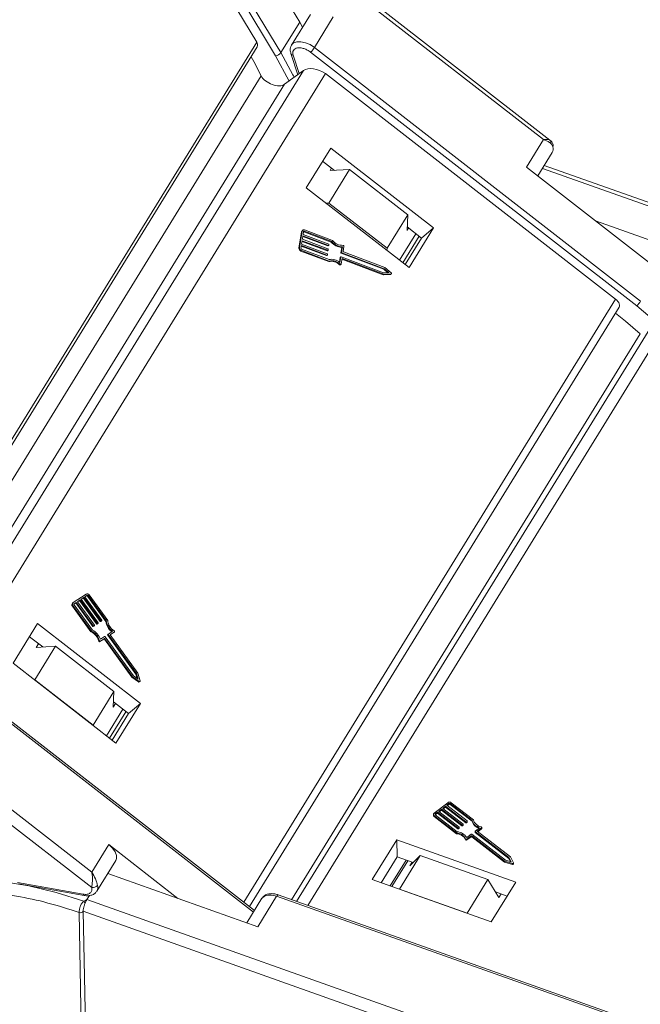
# Model space of a CAD drawing. Header units: millimetres. Extents: x 3152 to 4623, y 378 to 1412.
# Tile 30 of 45: x 4086 to 4135, y 1174 to 1252. Entities that reach past the tile are written whole.
import ezdxf

# ---------------------------------------------------------------- set-up
doc = ezdxf.new("R2010")
doc.units = ezdxf.units.MM

msp = doc.modelspace()

# ---------------------------------------------------------------- linework, layer by layer
at = {"color": 7, "linetype": 'Continuous', "lineweight": 15}
for p, q in [((4100.89, 1256.771), (4104.773, 1250.328)), ((4101.748, 1256.746), (4106.275, 1249.234)), ((4106.703, 1249.483), (4102.336, 1256.729)), ((4105.354, 1256.642), (4108.202, 1251.916)), ((4109.616, 1256.549), (4127.62, 1242.549)), ((4128.143, 1242.511), (4110.017, 1256.607)), ((4108.202, 1251.916), (4106.703, 1249.483)), ((4109.051, 1252.522), (4107.551, 1250.09)), ((4108.434, 1251.522), (4108.202, 1251.916)), ((4109.381, 1249.895), (4110.88, 1252.328)), ((4104.773, 1250.328), (4075.264, 1202.46)), ((4075.4, 1202.235), (4104.813, 1249.948)), ((4107.493, 1249.41), (4108.044, 1247.725)), ((4109.071, 1249.517), (4135.065, 1229.303)), ((4135.374, 1229.681), (4109.381, 1249.895)), ((4106.275, 1249.234), (4107.352, 1247.219)), ((4108.156, 1247.807), (4107.675, 1249.276)), ((4108.502, 1248.06), (4079.337, 1200.749)), ((4080.625, 1199.747), (4110.258, 1247.817)), ((4108.502, 1248.06), (4106.994, 1246.958)), ((4110.258, 1247.817), (4133.379, 1229.837)), ((4076.262, 1200.803), (4105.126, 1247.626)), ((4107.759, 1247.517), (4107.702, 1247.638)), ((4106.994, 1246.958), (4078.741, 1201.127)), ((4127.62, 1242.549), (4126.271, 1240.359)), ((4110.672, 1241.881), (4108.722, 1238.719)), ((4118.865, 1235.51), (4110.672, 1241.881)), ((4110.968, 1240.097), (4110.024, 1240.831)), ((4127.176, 1239.655), (4128.324, 1241.517)), ((4112.167, 1240.171), (4110.518, 1237.496)), ((4110.625, 1240.076), (4110.745, 1240.27)), ((4110.625, 1240.076), (4112.167, 1240.171)), ((4116.81, 1236.561), (4112.167, 1240.171)), ((4126.271, 1240.359), (4136.306, 1232.555)), ((4127.542, 1240.248), (4157.323, 1229.68)), ((4158.033, 1229.723), (4127.692, 1240.491)), ((4108.722, 1238.719), (4116.915, 1232.348)), ((4110.518, 1237.496), (4110.312, 1237.483)), ((4115.161, 1233.885), (4110.518, 1237.496)), ((4115.161, 1233.885), (4116.81, 1236.561)), ((4116.81, 1236.561), (4116.758, 1235.307)), ((4138.154, 1233.814), (4131.778, 1236.077)), ((4108.44, 1235.335), (4108.392, 1235.294)), ((4110.817, 1234.514), (4108.589, 1235.354)), ((4116.878, 1235.501), (4116.758, 1235.307)), ((4117.908, 1234.7), (4116.769, 1235.586)), ((4116.915, 1232.348), (4118.865, 1235.51)), ((4118.865, 1235.51), (4117.908, 1234.7)), ((4108.347, 1235.212), (4108.141, 1233.892)), ((4108.395, 1235.252), (4108.188, 1233.933)), ((4108.347, 1235.212), (4108.395, 1235.252)), ((4108.352, 1234.22), (4108.395, 1234.495)), ((4108.395, 1234.495), (4110.432, 1233.728)), ((4108.413, 1234.605), (4108.456, 1234.88)), ((4110.449, 1233.838), (4108.413, 1234.605)), ((4108.447, 1234.825), (4110.444, 1234.073)), ((4108.456, 1234.88), (4110.492, 1234.113)), ((4108.473, 1234.99), (4108.507, 1235.21)), ((4110.509, 1234.223), (4108.473, 1234.99)), ((4108.572, 1235.244), (4108.524, 1235.203)), ((4108.524, 1235.203), (4110.717, 1234.377)), ((4108.572, 1235.244), (4110.765, 1234.418)), ((4117.462, 1235.047), (4116.16, 1232.935)), ((4116.41, 1232.741), (4117.712, 1234.853)), ((4116.606, 1232.588), (4117.908, 1234.7)), ((4108.188, 1233.933), (4108.141, 1233.892)), ((4108.283, 1233.664), (4108.331, 1233.705)), ((4108.301, 1233.891), (4108.335, 1234.11)), ((4108.327, 1234.055), (4110.324, 1233.303)), ((4108.331, 1233.705), (4110.559, 1232.865)), ((4108.335, 1234.11), (4110.371, 1233.344)), ((4110.541, 1232.989), (4108.348, 1233.814)), ((4110.389, 1233.453), (4108.352, 1234.22)), ((4108.387, 1234.44), (4110.384, 1233.688)), ((4110.432, 1233.728), (4110.384, 1233.688)), ((4110.409, 1233.691), (4110.457, 1233.731)), ((4110.492, 1234.113), (4110.444, 1234.073)), ((4110.464, 1233.745), (4110.473, 1233.8)), ((4110.469, 1234.076), (4110.517, 1234.116)), ((4110.524, 1234.13), (4110.533, 1234.185)), ((4110.765, 1234.418), (4110.717, 1234.377)), ((4111.553, 1233.959), (4111.486, 1233.534)), ((4111.601, 1234), (4111.534, 1233.575)), ((4111.601, 1234), (4111.553, 1233.959)), ((4111.664, 1233.643), (4111.726, 1234.04)), ((4115.154, 1233.718), (4115.161, 1233.885)), ((4108.283, 1233.664), (4110.511, 1232.825)), ((4110.371, 1233.344), (4110.324, 1233.303)), ((4110.349, 1233.306), (4110.396, 1233.347)), ((4110.404, 1233.36), (4110.412, 1233.415)), ((4111.426, 1233.15), (4111.371, 1232.793)), ((4111.474, 1233.19), (4111.408, 1232.765)), ((4111.426, 1233.15), (4111.474, 1233.19)), ((4111.482, 1233.204), (4111.434, 1233.163)), ((4111.534, 1233.575), (4111.486, 1233.534)), ((4114.891, 1231.932), (4111.507, 1233.207)), ((4111.507, 1232.64), (4111.574, 1233.065)), ((4111.558, 1233.537), (4111.51, 1233.496)), ((4111.51, 1233.496), (4114.895, 1232.222)), ((4111.558, 1233.537), (4114.942, 1232.262)), ((4111.565, 1233.01), (4114.849, 1231.773)), ((4111.574, 1233.065), (4114.897, 1231.814)), ((4114.983, 1232.363), (4111.688, 1233.604)), ((4110.511, 1232.825), (4110.559, 1232.865)), ((4111.419, 1232.621), (4111.371, 1232.58)), ((4111.444, 1232.572), (4111.492, 1232.613)), ((4114.942, 1232.262), (4114.895, 1232.222)), ((4114.895, 1232.222), (4115.222, 1231.944)), ((4114.942, 1232.262), (4115.313, 1231.948)), ((4115.487, 1231.936), (4114.983, 1232.363)), ((4114.849, 1231.773), (4114.897, 1231.814)), ((4114.849, 1231.773), (4115.423, 1231.794)), ((4115.313, 1231.948), (4114.891, 1231.932)), ((4114.897, 1231.814), (4115.471, 1231.835)), ((4115.471, 1231.835), (4115.423, 1231.794)), ((4115.45, 1231.805), (4115.498, 1231.845)), ((4133.379, 1229.837), (4103.746, 1181.767)), ((4104.199, 1181.415), (4133.656, 1229.2)), ((4137.223, 1229.302), (4107.956, 1181.826)), ((4108.835, 1181.514), (4138.45, 1229.553)), ((4135.065, 1229.303), (4136.489, 1228.111)), ((4107.551, 1181.969), (4135.345, 1227.056)), ((4091.174, 1206.332), (4090.147, 1205.651)), ((4091.249, 1206.229), (4091.077, 1206.115)), ((4091.201, 1206.189), (4091.249, 1206.229)), ((4092.898, 1204.216), (4091.414, 1206.263)), ((4090.135, 1205.642), (4090.088, 1205.602)), ((4090.206, 1205.529), (4090.345, 1205.621)), ((4090.222, 1205.548), (4090.214, 1205.542)), ((4090.216, 1205.468), (4091.676, 1203.453)), ((4090.393, 1205.661), (4090.222, 1205.548)), ((4090.345, 1205.621), (4090.393, 1205.661)), ((4090.345, 1205.621), (4091.701, 1203.75)), ((4091.749, 1203.791), (4090.393, 1205.661)), ((4090.692, 1205.86), (4090.478, 1205.718)), ((4090.478, 1205.718), (4091.834, 1203.847)), ((4090.483, 1205.712), (4090.645, 1205.82)), ((4090.645, 1205.82), (4090.692, 1205.86)), ((4090.645, 1205.82), (4092, 1203.949)), ((4092.048, 1203.989), (4090.692, 1205.86)), ((4090.992, 1206.059), (4090.778, 1205.917)), ((4090.778, 1205.917), (4092.134, 1204.046)), ((4090.782, 1205.911), (4090.944, 1206.018)), ((4090.944, 1206.018), (4090.992, 1206.059)), ((4090.944, 1206.018), (4092.3, 1204.147)), ((4092.348, 1204.188), (4090.992, 1206.059)), ((4091.077, 1206.115), (4092.433, 1204.245)), ((4091.082, 1206.11), (4091.201, 1206.189)), ((4091.329, 1206.206), (4091.281, 1206.165)), ((4091.281, 1206.165), (4092.741, 1204.151)), ((4092.789, 1204.191), (4091.329, 1206.206)), ((4090.083, 1205.371), (4090.131, 1205.411)), ((4090.083, 1205.371), (4091.566, 1203.324)), ((4090.131, 1205.411), (4091.614, 1203.364)), ((4091.63, 1184.167), (4065.637, 1204.38)), ((4087.308, 1203.982), (4085.359, 1200.819)), ((4095.501, 1197.61), (4087.308, 1203.982)), ((4092, 1203.949), (4092.048, 1203.989)), ((4092.04, 1203.937), (4092.088, 1203.978)), ((4092.04, 1203.937), (4092.083, 1203.965)), ((4092.083, 1203.965), (4092.131, 1204.006)), ((4092.083, 1203.965), (4092.085, 1203.967)), ((4092.085, 1203.967), (4092.133, 1204.007)), ((4092.131, 1204.006), (4092.088, 1203.978)), ((4092.3, 1204.147), (4092.348, 1204.188)), ((4092.34, 1204.136), (4092.388, 1204.176)), ((4092.34, 1204.136), (4092.383, 1204.164)), ((4092.383, 1204.164), (4092.431, 1204.205)), ((4092.383, 1204.164), (4092.385, 1204.166)), ((4092.385, 1204.166), (4092.432, 1204.206)), ((4092.431, 1204.205), (4092.388, 1204.176)), ((4092.741, 1204.151), (4092.789, 1204.191)), ((4065.018, 1203.624), (4091.622, 1182.935)), ((4091.566, 1203.324), (4091.614, 1203.364)), ((4091.701, 1203.75), (4091.749, 1203.791)), ((4091.789, 1203.779), (4091.741, 1203.738)), ((4091.741, 1203.738), (4091.784, 1203.767)), ((4091.784, 1203.767), (4091.832, 1203.807)), ((4091.784, 1203.767), (4091.786, 1203.768)), ((4091.786, 1203.768), (4091.833, 1203.809)), ((4091.832, 1203.807), (4091.789, 1203.779)), ((4092.947, 1203.138), (4092.899, 1203.097)), ((4092.899, 1203.059), (4092.946, 1203.099)), ((4095.2, 1199.99), (4092.946, 1203.099)), ((4092.949, 1203.139), (4093.28, 1203.359)), ((4093.088, 1203.079), (4093.419, 1203.298)), ((4093.092, 1203.073), (4093.371, 1203.258)), ((4093.419, 1203.298), (4093.371, 1203.258)), ((4093.371, 1203.258), (4093.375, 1203.261)), ((4093.375, 1203.261), (4093.423, 1203.301)), ((4086.661, 1202.931), (4087.716, 1202.111)), ((4087.382, 1202.371), (4087.202, 1202.079)), ((4092.237, 1202.624), (4092.189, 1202.583)), ((4092.281, 1202.535), (4092.591, 1202.74)), ((4092.281, 1202.535), (4092.329, 1202.575)), ((4092.319, 1202.721), (4092.65, 1202.941)), ((4092.329, 1202.575), (4092.639, 1202.781)), ((4092.591, 1202.74), (4092.639, 1202.781)), ((4092.631, 1202.729), (4092.679, 1202.769)), ((4092.631, 1202.729), (4094.825, 1199.701)), ((4092.679, 1202.769), (4094.873, 1199.742)), ((4092.69, 1202.929), (4094.943, 1199.82)), ((4092.899, 1203.059), (4095.152, 1199.949)), ((4095.301, 1200.026), (4093.088, 1203.079)), ((4088.744, 1202.174), (4087.094, 1199.499)), ((4087.202, 1202.079), (4088.744, 1202.174)), ((4088.744, 1202.174), (4093.387, 1198.564)), ((4079.089, 1200.757), (4104.515, 1180.985)), ((4104.592, 1181.109), (4079.145, 1200.898)), ((4085.359, 1200.819), (4093.552, 1194.448)), ((4095.152, 1199.949), (4095.2, 1199.99)), ((4095.152, 1199.949), (4095.259, 1199.595)), ((4095.336, 1199.54), (4095.2, 1199.99)), ((4095.485, 1199.414), (4095.301, 1200.026)), ((4087.094, 1199.499), (4087.06, 1199.496)), ((4087.094, 1199.499), (4091.737, 1195.888)), ((4094.825, 1199.701), (4094.873, 1199.742)), ((4094.825, 1199.701), (4095.359, 1199.322)), ((4094.873, 1199.742), (4095.406, 1199.362)), ((4094.943, 1199.82), (4095.336, 1199.54)), ((4095.406, 1199.362), (4095.359, 1199.322)), ((4095.425, 1199.319), (4095.472, 1199.36)), ((4091.737, 1195.888), (4093.387, 1198.564)), ((4093.387, 1198.564), (4093.334, 1197.31)), ((4093.334, 1197.31), (4093.514, 1197.602)), ((4093.352, 1197.728), (4094.545, 1196.8)), ((4093.552, 1194.448), (4095.501, 1197.61)), ((4094.545, 1196.8), (4095.501, 1197.61)), ((4094.099, 1197.147), (4092.797, 1195.035)), ((4093.046, 1194.841), (4094.348, 1196.953)), ((4094.545, 1196.8), (4093.243, 1194.688)), ((4091.736, 1195.86), (4091.737, 1195.888)), ((4120.006, 1189.699), (4118.915, 1188.867)), ((4119.505, 1189.179), (4119.277, 1189.006)), ((4119.277, 1189.006), (4120.901, 1187.757)), ((4119.322, 1188.971), (4119.506, 1189.112)), ((4121.128, 1187.93), (4119.505, 1189.179)), ((4119.506, 1189.112), (4119.505, 1189.179)), ((4119.506, 1189.112), (4121.129, 1187.863)), ((4119.823, 1189.422), (4119.596, 1189.248)), ((4119.596, 1189.248), (4121.219, 1188)), ((4119.64, 1189.214), (4119.824, 1189.354)), ((4121.446, 1188.173), (4119.823, 1189.422)), ((4119.824, 1189.354), (4119.823, 1189.422)), ((4119.824, 1189.354), (4121.448, 1188.105)), ((4120.096, 1189.63), (4119.914, 1189.491)), ((4119.914, 1189.491), (4121.537, 1188.242)), ((4119.959, 1189.457), (4120.097, 1189.562)), ((4120.097, 1189.562), (4120.096, 1189.63)), ((4121.934, 1188.285), (4120.186, 1189.63)), ((4120.186, 1189.63), (4120.187, 1189.562)), ((4120.187, 1189.562), (4121.936, 1188.217)), ((4122.053, 1188.333), (4120.277, 1189.699)), ((4118.858, 1188.76), (4118.859, 1188.692)), ((4118.913, 1188.66), (4120.689, 1187.293)), ((4118.914, 1188.592), (4118.913, 1188.66)), ((4118.914, 1188.592), (4120.69, 1187.226)), ((4119.186, 1188.937), (4119.004, 1188.798)), ((4119.004, 1188.798), (4119.006, 1188.73)), ((4119.006, 1188.73), (4119.004, 1188.729)), ((4119.004, 1188.729), (4120.752, 1187.384)), ((4119.006, 1188.73), (4119.188, 1188.869)), ((4120.81, 1187.688), (4119.186, 1188.937)), ((4119.188, 1188.869), (4119.186, 1188.937)), ((4119.188, 1188.869), (4120.811, 1187.62)), ((4121.448, 1188.105), (4121.446, 1188.173)), ((4121.537, 1188.208), (4121.492, 1188.173)), ((4121.493, 1188.105), (4121.492, 1188.173)), ((4121.538, 1188.14), (4121.537, 1188.208)), ((4121.548, 1188.158), (4121.547, 1188.226)), ((4121.936, 1188.217), (4121.934, 1188.285)), ((4120.811, 1187.62), (4120.81, 1187.688)), ((4120.9, 1187.723), (4120.855, 1187.688)), ((4120.855, 1187.688), (4120.856, 1187.62)), ((4120.856, 1187.62), (4120.902, 1187.655)), ((4120.902, 1187.655), (4120.9, 1187.723)), ((4120.911, 1187.673), (4120.91, 1187.74)), ((4121.129, 1187.863), (4121.128, 1187.93)), ((4121.219, 1187.965), (4121.173, 1187.93)), ((4121.175, 1187.863), (4121.173, 1187.93)), ((4121.175, 1187.863), (4121.22, 1187.898)), ((4121.22, 1187.898), (4121.219, 1187.965)), ((4121.23, 1187.915), (4121.228, 1187.983)), ((4121.493, 1188.105), (4121.538, 1188.14)), ((4122.172, 1187.416), (4122.173, 1187.348)), ((4122.181, 1187.434), (4122.533, 1187.702)), ((4124.879, 1185.324), (4122.181, 1187.399)), ((4122.182, 1187.332), (4122.181, 1187.399)), ((4122.339, 1187.417), (4122.691, 1187.685)), ((4124.988, 1185.379), (4122.339, 1187.417)), ((4122.384, 1187.382), (4122.692, 1187.617)), ((4122.691, 1187.685), (4122.692, 1187.617)), ((4122.711, 1187.653), (4122.71, 1187.721)), ((4115.934, 1186.728), (4113.985, 1183.565)), ((4125.421, 1183.361), (4115.934, 1186.728)), ((4115.934, 1186.728), (4115.961, 1185.376)), ((4120.69, 1187.226), (4120.689, 1187.293)), ((4121.427, 1186.82), (4121.428, 1186.753)), ((4121.511, 1186.923), (4121.863, 1187.191)), ((4121.532, 1186.802), (4121.861, 1187.053)), ((4121.533, 1186.735), (4121.532, 1186.802)), ((4121.533, 1186.735), (4121.863, 1186.985)), ((4121.863, 1186.985), (4121.861, 1187.053)), ((4121.906, 1187.053), (4124.533, 1185.032)), ((4121.908, 1186.985), (4121.906, 1187.053)), ((4121.908, 1187.191), (4124.606, 1185.116)), ((4121.908, 1186.985), (4124.535, 1184.965)), ((4122.182, 1187.332), (4124.88, 1185.256)), ((4092.98, 1186.356), (4091.63, 1184.167)), ((4098.487, 1182.074), (4092.98, 1186.356)), ((4092.034, 1182.649), (4093.534, 1185.081)), ((4114.69, 1183.315), (4115.961, 1185.376)), ((4116.681, 1185.121), (4115.41, 1183.059)), ((4115.554, 1183.009), (4116.824, 1185.07)), ((4115.961, 1185.376), (4117.241, 1184.922)), ((4117.814, 1185.481), (4116.165, 1182.805)), ((4116.974, 1184.661), (4117.814, 1185.481)), ((4117.814, 1185.481), (4123.19, 1183.573)), ((4124.533, 1185.032), (4125.149, 1184.843)), ((4124.535, 1184.965), (4124.533, 1185.032)), ((4124.606, 1185.116), (4125.059, 1184.976)), ((4125.059, 1184.976), (4124.879, 1185.324)), ((4124.88, 1185.256), (4124.879, 1185.324)), ((4124.88, 1185.256), (4125.019, 1184.989)), ((4125.233, 1184.907), (4124.988, 1185.379)), ((4117.154, 1184.953), (4116.974, 1184.661)), ((4124.535, 1184.965), (4125.15, 1184.775)), ((4125.149, 1184.843), (4125.15, 1184.775)), ((4125.238, 1184.822), (4125.237, 1184.889)), ((4092.902, 1184.056), (4104.863, 1179.811)), ((4113.985, 1183.565), (4123.471, 1180.199)), ((4121.54, 1180.897), (4123.19, 1183.573)), ((4123.19, 1183.573), (4124.074, 1182.141)), ((4085.705, 1183.339), (4090.934, 1182.403)), ((4085.793, 1183.238), (4091.022, 1182.302)), ((4116.165, 1182.805), (4116.155, 1182.795)), ((4116.165, 1182.805), (4121.54, 1180.897)), ((4123.471, 1180.199), (4125.421, 1183.361)), ((4090.984, 1181.86), (4091.237, 1181.978)), ((4091.022, 1182.302), (4091.028, 1182.301)), ((4091.237, 1181.978), (4091.436, 1182.301)), ((4121.333, 1171.298), (4091.237, 1181.978)), ((4105.189, 1182.077), (4103.984, 1180.123)), ((4104.863, 1179.811), (4106.363, 1182.243)), ((4106.363, 1182.243), (4136.459, 1171.563)), ((4136.581, 1171.667), (4106.484, 1182.348)), ((4106.484, 1182.348), (4106.487, 1182.347)), ((4123.793, 1182.597), (4124.742, 1182.26)), ((4124.074, 1182.141), (4124.254, 1182.433)), ((4090.619, 1180.949), (4090.619, 1180.95)), ((4091.192, 1151.669), (4090.619, 1180.949)), ((4090.946, 1181.041), (4121.749, 1170.11)), ((4090.946, 1181.04), (4091.519, 1151.761)), ((4121.551, 1180.88), (4121.54, 1180.897))]:
    msp.add_line(p, q, dxfattribs=at)
at = {"color": 7, "linetype": 'Continuous', "lineweight": 15, "flags": 128}
for points in [[(4109.381, 1249.895), (4109.036, 1250.118), (4108.666, 1250.276), (4108.303, 1250.354), (4107.978, 1250.347), (4107.718, 1250.253), (4107.557, 1250.099)], [(4107.702, 1247.638), (4107.663, 1247.719), (4106.703, 1249.483)], [(4105.126, 1247.626), (4104.551, 1248.766), (4104.326, 1249.158)], [(4108.524, 1235.203), (4108.513, 1235.206), (4108.507, 1235.207)], [(4111.507, 1232.64), (4111.503, 1232.627), (4111.496, 1232.616), (4111.486, 1232.608), (4111.474, 1232.603), (4111.46, 1232.602), (4111.446, 1232.605), (4111.432, 1232.611), (4111.419, 1232.621)], [(4115.423, 1231.794), (4115.438, 1231.797), (4115.45, 1231.805)], [(4115.487, 1231.936), (4115.499, 1231.922), (4115.509, 1231.906), (4115.513, 1231.889), (4115.513, 1231.873), (4115.508, 1231.858), (4115.499, 1231.846), (4115.486, 1231.838), (4115.471, 1231.835)], [(4133.656, 1229.2), (4133.659, 1229.203), (4133.687, 1229.278), (4133.692, 1229.364), (4133.672, 1229.457), (4133.629, 1229.555), (4133.564, 1229.654), (4133.48, 1229.749), (4133.379, 1229.837)], [(4135.345, 1227.056), (4134.174, 1228.07), (4133.357, 1228.714)], [(4093.404, 1203.398), (4093.417, 1203.388), (4093.427, 1203.375), (4093.434, 1203.361), (4093.438, 1203.346), (4093.438, 1203.332), (4093.435, 1203.318), (4093.429, 1203.307), (4093.419, 1203.298)], [(4095.485, 1199.414), (4095.488, 1199.397), (4095.486, 1199.381), (4095.479, 1199.367), (4095.469, 1199.357), (4095.455, 1199.351), (4095.439, 1199.35), (4095.422, 1199.354), (4095.406, 1199.362)], [(4122.668, 1187.765), (4122.682, 1187.76), (4122.694, 1187.752), (4122.703, 1187.742), (4122.708, 1187.73), (4122.71, 1187.718), (4122.707, 1187.706), (4122.701, 1187.695), (4122.691, 1187.685)], [(4093.534, 1185.081), (4093.596, 1185.238), (4093.591, 1185.502), (4093.48, 1185.793), (4093.27, 1186.086), (4092.98, 1186.356)], [(4125.233, 1184.907), (4125.237, 1184.893), (4125.236, 1184.879), (4125.229, 1184.865), (4125.218, 1184.854), (4125.203, 1184.845), (4125.186, 1184.84), (4125.167, 1184.84), (4125.149, 1184.843)], [(4125.15, 1184.775), (4125.168, 1184.772), (4125.187, 1184.773), (4125.204, 1184.778), (4125.219, 1184.786), (4125.231, 1184.798), (4125.237, 1184.811), (4125.238, 1184.822)], [(4074.016, 1181.607), (4074.079, 1181.648), (4075.44, 1182.382), (4076.973, 1182.946), (4078.664, 1183.333), (4080.494, 1183.541), (4082.442, 1183.565), (4084.487, 1183.406), (4086.608, 1183.067), (4088.782, 1182.549), (4090.984, 1181.86)], [(4105.189, 1182.077), (4105.205, 1182.102), (4105.391, 1182.261), (4105.663, 1182.341), (4105.996, 1182.335), (4106.363, 1182.243)], [(4106.363, 1182.243), (4106.392, 1182.287), (4106.42, 1182.319), (4106.447, 1182.341), (4106.47, 1182.349), (4106.484, 1182.348)]]:
    msp.add_lwpolyline(points, dxfattribs=at)
at = {"color": 7, "linetype": 'Continuous', "lineweight": 15}
for centre, radius, start, end in [((4104.484, 1250.105), 0.365, 334.60365, 37.67235), ((4106.232, 1249.799), 0.566, 274.34189, 326.1435), ((4107.693, 1249.492), 0.217, 202.60816, 265.23382), ((4107.81, 1250.864), 1.845, 313.10678, 328.32489), ((4127.818, 1241.803), 0.581, 330.58709, 17.60777), ((4128.211, 1242.089), 0.195, 325.65856, 18.25375), ((4108.478, 1235.194), 0.133, 130.77827, 172.34752), ((4108.53, 1235.231), 0.137, 64.25444, 170.87459), ((4108.552, 1235.203), 0.0456, 64.25444, 170.87459), ((4111.619, 1235.131), 1.011, 217.55274, 271.97201), ((4108.361, 1233.871), 0.221, 174.51324, 249.49711), ((4108.409, 1233.912), 0.221, 174.51324, 249.49711), ((4108.374, 1233.884), 0.0737, 174.51324, 249.49711), ((4110.394, 1233.71), 0.0245, 246.33179, 307.94932), ((4110.442, 1233.749), 0.0228, 244.25444, 350.87459), ((4110.454, 1234.095), 0.0245, 246.33179, 307.94932), ((4110.436, 1233.804), 0.0369, 354.51324, 69.49711), ((4110.502, 1234.134), 0.0228, 244.25444, 350.87459), ((4110.496, 1234.188), 0.0369, 354.51324, 69.49711), ((4111.613, 1235.124), 1.167, 219.82637, 267.05606), ((4111.661, 1235.165), 1.167, 219.82637, 267.05606), ((4111.654, 1234.048), 0.0721, 353.81189, 90.73272), ((4110.333, 1233.325), 0.0245, 246.33179, 307.94932), ((4110.381, 1233.364), 0.0228, 244.25444, 350.87459), ((4110.376, 1233.419), 0.0369, 354.51324, 69.49711), ((4110.742, 1231.976), 1.032, 49.86117, 101.23074), ((4111.448, 1233.147), 0.0221, 130.77827, 172.34752), ((4111.497, 1233.187), 0.0228, 64.25444, 170.87459), ((4111.523, 1233.531), 0.0369, 174.51324, 249.49711), ((4111.571, 1233.571), 0.0369, 174.51324, 249.49711), ((4111.701, 1233.639), 0.0369, 174.51324, 249.49711), ((4110.721, 1231.928), 0.921, 45.09841, 103.13845), ((4110.769, 1231.968), 0.921, 45.09841, 103.13845), ((4111.412, 1232.618), 0.0558, 222.28448, 304.88484), ((4133.804, 1230.65), 1.845, 313.10678, 328.32489), ((4091.256, 1206.167), 0.184, 31.04586, 116.64203), ((4091.276, 1206.174), 0.0614, 31.04586, 116.64203), ((4090.21, 1205.484), 0.17, 136.09544, 221.61798), ((4090.255, 1205.523), 0.167, 130.23986, 222.05953), ((4090.258, 1205.505), 0.0558, 130.23986, 222.05953), ((4091.228, 1206.134), 0.0614, 31.04586, 116.64203), ((4092.027, 1203.965), 0.0307, 211.04586, 296.64203), ((4092.074, 1204.005), 0.0307, 211.04586, 296.64203), ((4092.113, 1204.027), 0.0279, 310.23986, 42.05953), ((4092.326, 1204.163), 0.0307, 211.04586, 296.64203), ((4092.374, 1204.204), 0.0307, 211.04586, 296.64203), ((4092.413, 1204.226), 0.0279, 310.23986, 42.05953), ((4094.01, 1204.338), 1.283, 188.41124, 232.66814), ((4094.058, 1204.379), 1.283, 188.41124, 232.66814), ((4094.02, 1204.345), 1.129, 186.55801, 236.97791), ((4091.081, 1202.283), 1.149, 15.14954, 64.98608), ((4091.128, 1202.323), 1.149, 15.14954, 64.98608), ((4091.083, 1202.284), 1.311, 19.48296, 63.07576), ((4091.727, 1203.766), 0.0307, 211.04586, 296.64203), ((4091.775, 1203.806), 0.0307, 211.04586, 296.64203), ((4091.814, 1203.829), 0.0279, 310.23986, 42.05953), ((4092.92, 1203.078), 0.0284, 136.09544, 221.61798), ((4092.967, 1203.118), 0.0279, 130.23986, 222.05953), ((4092.254, 1202.595), 0.0662, 190.62503, 294.10929), ((4092.302, 1202.636), 0.0662, 190.62503, 294.10929), ((4092.605, 1202.713), 0.0307, 31.04586, 116.64203), ((4092.653, 1202.753), 0.0307, 31.04586, 116.64203), ((4092.663, 1202.913), 0.0307, 31.04586, 116.64203), ((4095.393, 1199.362), 0.0527, 229.12711, 306.67355), ((4120.142, 1189.509), 0.233, 54.56851, 125.68367), ((4120.141, 1189.567), 0.0776, 54.56851, 125.68367), ((4120.142, 1189.499), 0.0776, 54.56851, 125.68367), ((4118.983, 1188.763), 0.125, 123.36299, 235.4822), ((4118.99, 1188.699), 0.131, 182.86827, 234.6783), ((4119.027, 1188.763), 0.0417, 123.36299, 235.4822), ((4121.469, 1188.205), 0.0388, 234.56851, 305.68367), ((4121.526, 1188.225), 0.0208, 303.36299, 55.4822), ((4122.782, 1188.556), 0.89, 197.72218, 253.71328), ((4122.771, 1188.481), 0.876, 197.50579, 250.17269), ((4122.823, 1188.55), 0.8, 195.7703, 258.78304), ((4120.832, 1187.719), 0.0388, 234.56851, 305.68367), ((4120.833, 1187.652), 0.0388, 234.56851, 305.68367), ((4120.889, 1187.74), 0.0208, 303.36299, 55.4822), ((4120.889, 1187.673), 0.0218, 304.25478, 359.60457), ((4121.151, 1187.962), 0.0388, 234.56851, 305.68367), ((4121.152, 1187.894), 0.0388, 234.56851, 305.68367), ((4121.207, 1187.982), 0.0208, 303.36299, 55.4822), ((4121.208, 1187.916), 0.0218, 304.25478, 359.60457), ((4121.47, 1188.137), 0.0388, 234.56851, 305.68367), ((4121.526, 1188.158), 0.0218, 304.25478, 359.60457), ((4122.193, 1187.416), 0.0208, 123.36299, 235.4822), ((4122.668, 1187.653), 0.0436, 304.30732, 359.55203), ((4120.628, 1186.386), 0.909, 28.51543, 86.17982), ((4120.63, 1186.319), 0.909, 28.51543, 86.17982), ((4120.636, 1186.337), 1.054, 33.818, 83.67535), ((4121.488, 1186.859), 0.0722, 212.64798, 307.89801), ((4121.489, 1186.792), 0.0722, 212.64798, 307.89801), ((4121.884, 1187.021), 0.0388, 54.56851, 125.68367), ((4121.885, 1187.16), 0.0388, 54.56851, 125.68367), ((4121.885, 1186.954), 0.0388, 54.56851, 125.68367), ((4122.195, 1187.349), 0.0218, 182.86827, 234.6783), ((4091.718, 1183.375), 0.45, 257.71072, 323.94993), ((4091.528, 1182.934), 0.581, 330.58709, 17.60777), ((4091.062, 1182.426), 0.13, 189.87029, 252.31006), ((4090.546, 1181.446), 0.602, 24.23005, 43.4042), ((4090.722, 1181.212), 0.281, 248.61148, 322.63762), ((4090.722, 1181.211), 0.281, 248.63912, 322.76146)]:
    msp.add_arc(centre, radius, start, end, dxfattribs=at)
for centre, major_axis, start_param, end_param in [((4109.62, 1247.277), (-1.27, 0.603), 4.464638, 5.989172), ((4106.099, 1247.584), (-1.016, 0.482), 0.647703, 2.847579)]:
    msp.add_ellipse(centre, major_axis=major_axis, ratio=0.55857, start_param=start_param, end_param=end_param, dxfattribs=at)
for points, knots in [([(4107.57, 1250.097), (4107.554, 1250.077), (4107.46, 1249.971), (4107.419, 1249.715), (4107.478, 1249.506), (4107.504, 1249.411)], [0, 0, 0, 0, 0.107792, 0.598443, 1, 1, 1, 1]), ([(4107.675, 1249.276), (4107.66, 1249.345), (4107.628, 1249.487), (4107.684, 1249.666), (4107.814, 1249.796), (4108.011, 1249.866), (4108.256, 1249.872), (4108.534, 1249.813), (4108.82, 1249.693), (4108.989, 1249.575), (4109.071, 1249.517)], [0, 0, 0, 0, 0.1222496, 0.25, 0.3777504, 0.5, 0.6222496, 0.75, 0.8777504, 1, 1, 1, 1]), ([(4127.62, 1242.549), (4127.71, 1242.559), (4127.889, 1242.579), (4128.066, 1242.567), (4128.117, 1242.516), (4128.134, 1242.499)], [0, 0, 0, 0, 0.401494, 0.800987, 1, 1, 1, 1]), ([(4128.372, 1241.979), (4128.347, 1242.04), (4128.292, 1242.174), (4128.06, 1242.38), (4127.793, 1242.482), (4127.62, 1242.549)], [0, 0, 0, 0, 0.2270634, 0.5015869, 1, 1, 1, 1]), ([(4128.134, 1242.499), (4128.158, 1242.484), (4128.224, 1242.445), (4128.217, 1242.35), (4128.212, 1242.29)], [0, 0, 0, 0, 0.372581, 1, 1, 1, 1]), ([(4128.396, 1242.15), (4128.381, 1242.192), (4128.352, 1242.273), (4128.268, 1242.4), (4128.195, 1242.466), (4128.147, 1242.508)], [0, 0, 0, 0, 0.2792438, 0.538565, 1, 1, 1, 1]), ([(4091.622, 1182.935), (4091.634, 1183.009), (4091.657, 1183.165), (4091.684, 1183.493), (4091.681, 1183.842), (4091.647, 1184.058), (4091.63, 1184.167)], [0, 0, 0, 0, 0.234359, 0.498216, 0.748481, 1, 1, 1, 1]), ([(4091.63, 1184.167), (4091.733, 1183.987), (4091.892, 1183.709), (4092.021, 1183.336), (4092.063, 1183.181), (4092.082, 1183.11)], [0, 0, 0, 0, 0.498413, 0.772928, 1, 1, 1, 1]), ([(4091.192, 1151.669), (4090.362, 1151.991), (4088.675, 1152.645), (4086.144, 1153.907), (4083.83, 1155.267), (4081.77, 1156.672), (4079.968, 1158.062), (4078.268, 1159.546), (4076.168, 1161.63), (4074.374, 1163.816), (4072.948, 1166.023), (4071.99, 1167.818), (4071.215, 1169.728), (4070.71, 1171.696), (4070.523, 1173.543), (4070.64, 1175.282), (4071.075, 1176.916), (4071.785, 1178.299), (4072.685, 1179.434), (4073.703, 1180.345), (4074.906, 1181.118), (4076.747, 1181.946), (4078.894, 1182.448), (4081.262, 1182.611), (4083.296, 1182.563), (4085.589, 1182.288), (4088.105, 1181.759), (4089.79, 1181.216), (4090.619, 1180.949)], [0, 0, 0, 0, 0.038862, 0.078912, 0.1200677, 0.1522272, 0.1843815, 0.2172151, 0.2500433, 0.3156185, 0.347778, 0.3799323, 0.4210926, 0.4611415, 0.5, 0.5388632, 0.578912, 0.6200677, 0.6522272, 0.6843815, 0.7172151, 0.7500433, 0.8156185, 0.847778, 0.8799323, 0.9210926, 0.9611404, 1, 1, 1, 1]), ([(4091.028, 1182.301), (4091.133, 1182.29), (4091.346, 1182.267), (4091.636, 1182.327), (4091.885, 1182.452), (4091.988, 1182.589), (4092.04, 1182.658)], [0, 0, 0, 0, 0.241276, 0.489916, 0.743655, 1, 1, 1, 1]), ([(4105.859, 1182.439), (4105.777, 1182.43), (4105.592, 1182.409), (4105.35, 1182.29), (4105.247, 1182.142), (4105.201, 1182.076)], [0, 0, 0, 0, 0.304387, 0.689621, 1, 1, 1, 1]), ([(4106.483, 1182.338), (4106.456, 1182.351), (4106.366, 1182.395), (4106.17, 1182.429), (4105.984, 1182.462), (4105.875, 1182.442), (4105.859, 1182.439)], [0, 0, 0, 0, 0.132075, 0.431966, 0.918654, 1, 1, 1, 1]), ([(4090.619, 1180.95), (4090.621, 1180.994), (4090.623, 1181.075), (4090.652, 1181.235), (4090.695, 1181.393), (4090.756, 1181.547), (4090.822, 1181.673), (4090.897, 1181.781), (4090.957, 1181.835), (4090.984, 1181.86)], [0, 0, 0, 0, 0.1718456, 0.312445, 0.4991009, 0.6298393, 0.7575038, 0.8890244, 1, 1, 1, 1]), ([(4091.096, 1181.693), (4091.068, 1181.619), (4091.013, 1181.471), (4090.961, 1181.251), (4090.945, 1181.112), (4090.946, 1181.051), (4090.946, 1181.041)], [0, 0, 0, 0, 0.313343, 0.6267, 0.940056, 1, 1, 1, 1]), ([(4090.946, 1181.041), (4090.946, 1181.041), (4090.946, 1181.041), (4090.946, 1181.041), (4090.946, 1181.04), (4090.946, 1181.04)], [0, 0, 0, 0, 0.3846646, 0.6923323, 1, 1, 1, 1])]:
    msp.add_open_spline(points, degree=3, knots=knots, dxfattribs=at)
for points in [[(4091.512, 1182.503), (4091.561, 1182.56), (4091.66, 1182.675), (4091.635, 1182.848), (4091.622, 1182.935)], [(4090.934, 1182.403), (4091.052, 1182.392), (4091.288, 1182.368), (4091.438, 1182.458), (4091.512, 1182.503)], [(4091.237, 1181.978), (4091.212, 1181.936), (4091.162, 1181.85), (4091.118, 1181.746), (4091.096, 1181.693)]]:
    msp.add_open_spline(points, degree=3, dxfattribs=at)

doc.saveas('drawing.dxf')
